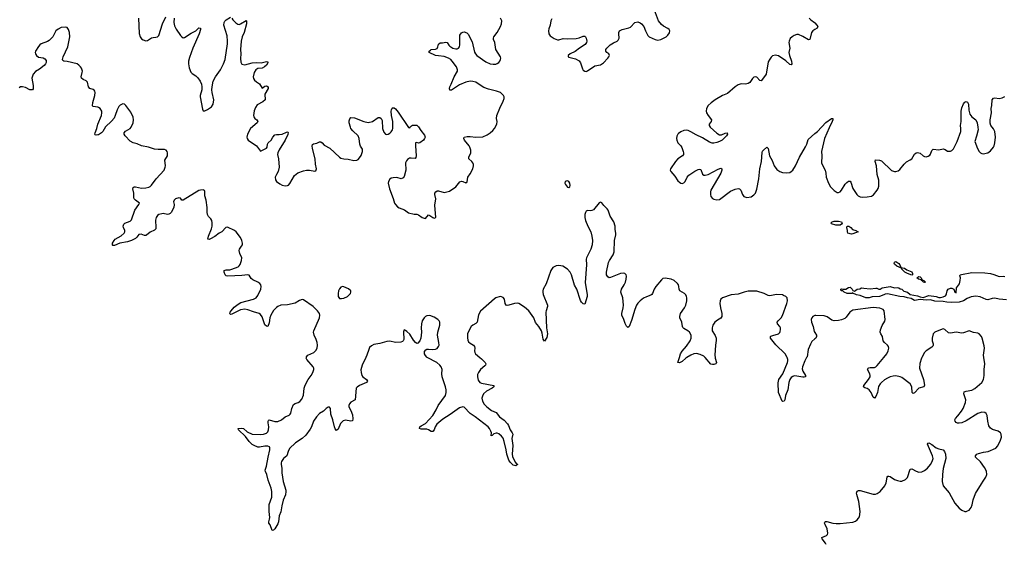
# Model space of a CAD drawing. Header units: inches. Extents: x 1771465 to 1971076, y 472029 to 643563.
# Tile 73 of 127: x 1818910 to 1832641, y 627409 to 634707. Entities that reach past the tile are written whole.
import ezdxf

# ---------------------------------------------------------------- set-up
doc = ezdxf.new("R2010")
doc.units = ezdxf.units.IN
doc.header["$MEASUREMENT"] = 0
for name, color, linetype in [('B8613', 7, 'Continuous'), ('B8622', 7, 'Continuous'), ('B8623', 7, 'Continuous'), ('B8632', 7, 'Continuous'), ('B8633', 7, 'Continuous')]:
    doc.layers.add(name, color=color, linetype=linetype)

msp = doc.modelspace()

# ---------------------------------------------------------------- linework, layer by layer
at = {"layer": 'B8613', "color": 6, "elevation": 400}
for points in [[(1820000, 633486), (1819935, 633495), (1819925, 633505), (1819928, 633552), (1819956, 633650), (1819960, 633690), (1819956, 633710), (1819947, 633727), (1819935, 633735), (1819887, 633750), (1819871, 633770), (1819855, 633835), (1819835, 633855), (1819795, 633875), (1819773, 633893), (1819765, 633910), (1819783, 633970), (1819784, 633990), (1819772, 634030), (1819758, 634050), (1819735, 634075), (1819709, 634090), (1819570, 634123), (1819527, 634127), (1819510, 634139), (1819506, 634150), (1819515, 634190), (1819580, 634330), (1819611, 634470), (1819606, 634530), (1819591, 634571), (1819570, 634596), (1819550, 634605), (1819490, 634596), (1819445, 634575), (1819416, 634550), (1819372, 634470), (1819323, 634417), (1819299, 634401), (1819210, 634370), (1819190, 634356), (1819170, 634334), (1819130, 634270), (1819126, 634250), (1819129, 634230), (1819142, 634210), (1819170, 634187), (1819235, 634175), (1819262, 634162), (1819277, 634137), (1819277, 634110), (1819269, 634090), (1819252, 634068), (1819184, 634016), (1819130, 633983), (1819098, 633950), (1819081, 633890), (1819098, 633790), (1819098, 633742), (1819090, 633729), (1819050, 633731), (1818990, 633760), (1818950, 633772), (1818923, 633770), (1818901, 633759)], [(1820000, 633102), (1819978, 633098), (1819963, 633103), (1819958, 633110), (1819963, 633130), (1819987, 633190), (1820000, 633250)]]:
    msp.add_lwpolyline(points, dxfattribs=at)
at = {"layer": 'B8622', "color": 6, "elevation": 400}
for points in [[(1823738, 630000), (1823686, 629890), (1823668, 629828), (1823670, 629790), (1823681, 629750), (1823696, 629730), (1823745, 629690), (1823761, 629670), (1823747, 629650), (1823650, 629608), (1823614, 629586), (1823604, 629570), (1823590, 629410), (1823526, 629374), (1823507, 629353), (1823500, 629330), (1823501, 629310), (1823530, 629259), (1823550, 629199), (1823555, 629145), (1823550, 629116), (1823530, 629113), (1823454, 629126), (1823423, 629117), (1823401, 629099), (1823383, 629077), (1823350, 629000), (1823330, 628981), (1823310, 629004), (1823299, 629030), (1823278, 629130), (1823249, 629210), (1823242, 629290), (1823230, 629306), (1823210, 629306), (1823186, 629290), (1823148, 629252), (1823090, 629217), (1823050, 629172), (1823007, 629110), (1822979, 629030), (1822962, 628998), (1822902, 628918), (1822850, 628872), (1822755, 628810), (1822674, 628730), (1822654, 628690), (1822634, 628626), (1822590, 628589), (1822563, 628550), (1822557, 628530), (1822555, 628510), (1822565, 628450), (1822565, 628390), (1822584, 628270), (1822620, 628150), (1822622, 628130), (1822617, 628083), (1822586, 628010), (1822565, 627930), (1822552, 627848), (1822530, 627790), (1822519, 627710), (1822510, 627679), (1822470, 627610), (1822450, 627592), (1822430, 627589), (1822405, 627665), (1822384, 627690), (1822383, 627710), (1822395, 627745), (1822398, 627770), (1822389, 627850), (1822387, 627950), (1822426, 628050), (1822427, 628130), (1822417, 628177), (1822374, 628290), (1822357, 628370), (1822336, 628410), (1822333, 628430), (1822354, 628486), (1822373, 628610), (1822399, 628710), (1822399, 628739), (1822392, 628752), (1822370, 628761), (1822330, 628762), (1822252, 628748), (1822230, 628750), (1822178, 628770), (1822150, 628787), (1822108, 628830), (1822057, 628897), (1821959, 628990), (1821956, 629010), (1822007, 629013), (1822030, 629007), (1822084, 628964), (1822150, 628930), (1822264, 628924), (1822309, 628931), (1822350, 628945), (1822370, 628963), (1822381, 628990), (1822383, 629030), (1822374, 629090), (1822375, 629110), (1822380, 629120), (1822390, 629129), (1822470, 629105), (1822510, 629105), (1822562, 629130), (1822610, 629170), (1822667, 629193), (1822684, 629210), (1822690, 629223), (1822705, 629290), (1822730, 629344), (1822750, 629357), (1822793, 629370), (1822815, 629385), (1822843, 629417), (1822867, 629473), (1822879, 629570), (1822890, 629613), (1822933, 629690), (1822976, 629750), (1822998, 629790), (1823011, 629830), (1823010, 629850), (1823001, 629870), (1822916, 629970), (1822907, 629990), (1822908, 630000)], [(1825327, 630000), (1825350, 629981), (1825402, 629930), (1825411, 629910), (1825406, 629890), (1825398, 629882), (1825338, 629830), (1825306, 629790), (1825296, 629764), (1825292, 629730), (1825303, 629683), (1825329, 629650), (1825350, 629639), (1825524, 629610), (1825521, 629590), (1825501, 629570), (1825419, 629530), (1825377, 629490), (1825362, 629458), (1825356, 629430), (1825364, 629390), (1825389, 629350), (1825426, 629310), (1825490, 629261), (1825553, 629230), (1825602, 629170), (1825665, 629125), (1825713, 629073), (1825728, 629050), (1825751, 628990), (1825779, 628950), (1825786, 628930), (1825774, 628870), (1825786, 628770), (1825778, 628650), (1825781, 628621), (1825820, 628540), (1825838, 628518), (1825851, 628511), (1825850, 628508), (1825830, 628490), (1825790, 628498), (1825750, 628541), (1825732, 628570), (1825702, 628650), (1825694, 628710), (1825666, 628830), (1825650, 628873), (1825630, 628900), (1825590, 628934), (1825570, 628943), (1825556, 628944), (1825523, 628937), (1825497, 628910), (1825487, 628907), (1825488, 628950), (1825482, 628970), (1825462, 629010), (1825445, 629030), (1825262, 629170), (1825190, 629218), (1825110, 629306), (1825090, 629312), (1825043, 629297), (1824914, 629206), (1824810, 629139), (1824729, 629070), (1824704, 629030), (1824690, 628989), (1824670, 628968), (1824650, 628968), (1824612, 628992), (1824590, 628998), (1824510, 629001), (1824486, 629010), (1824492, 629030), (1824510, 629048), (1824570, 629081), (1824672, 629190), (1824720, 629270), (1824746, 629330), (1824846, 629470), (1824856, 629510), (1824856, 629550), (1824849, 629590), (1824803, 629730), (1824799, 629770), (1824800, 629830), (1824788, 629870), (1824770, 629893), (1824729, 629930), (1824592, 630000)], [(1828215, 630000), (1828198, 629990), (1828150, 629945), (1828130, 629933), (1828110, 629925), (1828090, 629928), (1828111, 630000)], [(1828609, 630000), (1828610, 629990), (1828629, 629930), (1828624, 629916), (1828618, 629910), (1828590, 629903), (1828570, 629902), (1828550, 629907), (1828470, 630000), (1828469, 630000)], [(1829884, 630000), (1829857, 629950), (1829825, 629870), (1829823, 629843), (1829830, 629810), (1829868, 629750), (1829870, 629730), (1829850, 629723), (1829830, 629723), (1829750, 629740), (1829710, 629742), (1829690, 629736), (1829670, 629719), (1829650, 629690), (1829636, 629650), (1829621, 629550), (1829591, 629470), (1829582, 629410), (1829570, 629388), (1829550, 629384), (1829545, 629390), (1829490, 629510), (1829487, 629647), (1829497, 629690), (1829551, 629770), (1829617, 629930), (1829624, 629950), (1829624, 629970), (1829613, 630000)]]:
    msp.add_lwpolyline(points, dxfattribs=at)
at = {"layer": 'B8623', "color": 6, "elevation": 400}
for points in [[(1826330, 634717), (1826317, 634690), (1826310, 634630), (1826290, 634580), (1826284, 634550), (1826289, 634510), (1826310, 634483), (1826364, 634444), (1826410, 634428), (1826430, 634428), (1826490, 634447), (1826550, 634442), (1826670, 634446), (1826710, 634455), (1826770, 634478), (1826790, 634479), (1826800, 634470), (1826812, 634450), (1826817, 634410), (1826813, 634387), (1826798, 634362), (1826716, 634310), (1826657, 634263), (1826588, 634230), (1826560, 634210), (1826560, 634190), (1826570, 634183), (1826660, 634160), (1826712, 634132), (1826730, 634108), (1826760, 634020), (1826770, 634004), (1826790, 633989), (1826810, 633987), (1826830, 633996), (1826930, 634062), (1827010, 634078), (1827050, 634108), (1827111, 634170), (1827127, 634190), (1827134, 634210), (1827125, 634230), (1827098, 634250), (1827082, 634270), (1827085, 634290), (1827099, 634310), (1827145, 634355), (1827190, 634384), (1827244, 634410), (1827257, 634423), (1827268, 634450), (1827264, 634510), (1827266, 634530), (1827275, 634550), (1827310, 634570), (1827406, 634594), (1827430, 634604), (1827490, 634668), (1827530, 634676), (1827564, 634664), (1827583, 634650), (1827612, 634612), (1827638, 634550), (1827670, 634489), (1827690, 634469), (1827770, 634429), (1827810, 634421), (1827850, 634431), (1827924, 634470), (1827950, 634490), (1827974, 634526), (1827976, 634550), (1827967, 634570), (1827950, 634585), (1827890, 634618), (1827860, 634640), (1827819, 634690), (1827762, 634842)], [(1820566, 634730), (1820574, 634514), (1820590, 634466), (1820610, 634442), (1820630, 634427), (1820670, 634412), (1820690, 634416), (1820750, 634452), (1820770, 634460), (1820810, 634462), (1820830, 634468), (1820850, 634486), (1820903, 634650), (1820950, 634749)], [(1821066, 634730), (1821061, 634670), (1821070, 634620), (1821090, 634573), (1821150, 634489), (1821170, 634466), (1821190, 634456), (1821210, 634460), (1821301, 634519), (1821366, 634554), (1821410, 634594), (1821430, 634591), (1821430, 634570), (1821414, 634510), (1821324, 634310), (1821279, 634181), (1821266, 634130), (1821264, 634090), (1821274, 634034), (1821297, 633977), (1821317, 633957), (1821366, 633926), (1821395, 633895), (1821428, 633850), (1821443, 633810), (1821452, 633770), (1821452, 633730), (1821427, 633650), (1821425, 633630), (1821459, 633459), (1821470, 633438), (1821490, 633436), (1821530, 633454), (1821586, 633494), (1821610, 633530), (1821617, 633590), (1821595, 633690), (1821591, 633730), (1821594, 633770), (1821609, 633850), (1821640, 633910), (1821710, 634010), (1821753, 634090), (1821774, 634150), (1821807, 634370), (1821810, 634410), (1821801, 634481), (1821758, 634630), (1821760, 634670), (1821770, 634688), (1821790, 634705), (1821850, 634741)], [(1821870, 634726), (1821884, 634704), (1821922, 634662), (1821950, 634643), (1821970, 634642), (1821990, 634649), (1822070, 634697), (1822074, 634690), (1822071, 634650), (1822038, 634530), (1822011, 634470), (1821999, 634410), (1821990, 634290), (1821993, 634230), (1821988, 634168), (1821993, 634113), (1822010, 634087), (1822050, 634079), (1822154, 634106), (1822209, 634109), (1822275, 634105), (1822350, 634123), (1822370, 634121), (1822370, 634105), (1822350, 634072), (1822323, 634050), (1822290, 634033), (1822230, 634027), (1822203, 634010), (1822178, 633970), (1822168, 633910), (1822170, 633888), (1822183, 633863), (1822210, 633839), (1822253, 633813), (1822290, 633753), (1822330, 633780), (1822350, 633787), (1822373, 633773), (1822376, 633750), (1822330, 633670), (1822327, 633650), (1822333, 633610), (1822331, 633589), (1822300, 633560), (1822221, 633519), (1822197, 633483), (1822182, 633438), (1822171, 633370), (1822174, 633353), (1822190, 633330), (1822216, 633310), (1822230, 633290), (1822220, 633270), (1822127, 633190), (1822088, 633110), (1822078, 633070), (1822083, 633050), (1822096, 633030), (1822210, 632950), (1822270, 632874), (1822350, 632917), (1822359, 632930), (1822366, 632970), (1822374, 632990), (1822415, 633030), (1822440, 633070), (1822470, 633101), (1822490, 633107), (1822530, 633107), (1822570, 633113), (1822630, 633140), (1822650, 633142), (1822655, 633135), (1822650, 633108), (1822614, 633030), (1822530, 632894), (1822509, 632850), (1822507, 632830), (1822521, 632770), (1822527, 632650), (1822514, 632590), (1822490, 632550), (1822474, 632510), (1822477, 632477), (1822492, 632452), (1822539, 632419), (1822570, 632402), (1822610, 632392), (1822644, 632396), (1822658, 632402), (1822678, 632422), (1822744, 632536), (1822789, 632571), (1822870, 632602), (1822910, 632610), (1822952, 632612), (1823025, 632595), (1823039, 632601), (1823046, 632614), (1823047, 632630), (1823035, 632695), (1823032, 632770), (1822993, 632910), (1822987, 632950), (1822993, 632967), (1823005, 632975), (1823052, 632988), (1823090, 633005), (1823110, 633006), (1823130, 632990), (1823158, 632958), (1823235, 632915), (1823369, 632789), (1823390, 632776), (1823430, 632767), (1823490, 632765), (1823570, 632743), (1823610, 632749), (1823630, 632760), (1823650, 632780), (1823670, 632816), (1823690, 632870), (1823690, 632902), (1823664, 632944), (1823653, 632970), (1823644, 633050), (1823630, 633090), (1823556, 633156), (1823530, 633190), (1823522, 633210), (1823503, 633270), (1823503, 633297), (1823514, 633326), (1823530, 633342), (1823580, 633340), (1823710, 633288), (1823770, 633275), (1823830, 633290), (1823910, 633342), (1823930, 633344), (1823950, 633330), (1823964, 633304), (1823970, 633190), (1823990, 633139), (1824013, 633113), (1824030, 633109), (1824050, 633112), (1824070, 633124), (1824090, 633143), (1824108, 633170), (1824114, 633190), (1824112, 633290), (1824094, 633370), (1824091, 633430), (1824094, 633450), (1824106, 633474), (1824110, 633478), (1824130, 633478), (1824150, 633464), (1824190, 633417), (1824330, 633206), (1824350, 633201), (1824361, 633219), (1824390, 633235), (1824450, 633236), (1824470, 633213), (1824502, 633162), (1824557, 633097), (1824564, 633070), (1824557, 633050), (1824540, 633030), (1824490, 632992), (1824470, 632987), (1824446, 632994), (1824430, 632990), (1824428, 632948), (1824438, 632810), (1824435, 632785), (1824427, 632773), (1824370, 632779), (1824345, 632775), (1824320, 632760), (1824302, 632738), (1824289, 632710), (1824294, 632610), (1824270, 632522), (1824257, 632503), (1824250, 632496), (1824230, 632491), (1824170, 632506), (1824117, 632503), (1824090, 632499), (1824070, 632486), (1824052, 632450), (1824050, 632430), (1824065, 632350), (1824117, 632217), (1824138, 632150), (1824150, 632129), (1824178, 632098), (1824203, 632083), (1824277, 632057), (1824330, 632015), (1824410, 631998), (1824450, 631998), (1824470, 631989), (1824524, 631950), (1824550, 631940), (1824570, 631938), (1824610, 631986), (1824630, 631977), (1824670, 631948), (1824690, 631940), (1824711, 631950), (1824699, 632121), (1824715, 632210), (1824698, 632270), (1824701, 632290), (1824711, 632310), (1824730, 632322), (1824750, 632322), (1824830, 632299), (1824905, 632315), (1824990, 632379), (1825050, 632448), (1825070, 632456), (1825090, 632454), (1825130, 632432), (1825150, 632445), (1825160, 632510), (1825190, 632557), (1825227, 632630), (1825237, 632670), (1825237, 632690), (1825231, 632710), (1825217, 632730), (1825172, 632770), (1825172, 632790), (1825202, 632850), (1825201, 632890), (1825189, 632930), (1825178, 632950), (1825115, 633030), (1825105, 633050), (1825108, 633070), (1825150, 633078), (1825190, 633078), (1825271, 633069), (1825370, 633073), (1825430, 633101), (1825470, 633128), (1825510, 633163), (1825531, 633190), (1825562, 633250), (1825569, 633290), (1825561, 633330), (1825566, 633370), (1825607, 633473), (1825654, 633570), (1825667, 633610), (1825667, 633630), (1825657, 633650), (1825640, 633670), (1825613, 633690), (1825560, 633710), (1825450, 633738), (1825384, 633764), (1825345, 633785), (1825270, 633834), (1825230, 633847), (1825190, 633848), (1825130, 633836), (1825043, 633797), (1824930, 633726), (1824910, 633725), (1824906, 633746), (1824910, 633770), (1824925, 633810), (1824969, 633911), (1825014, 633990), (1825017, 634010), (1825003, 634050), (1824943, 634130), (1824924, 634150), (1824892, 634172), (1824830, 634195), (1824750, 634201), (1824710, 634210), (1824622, 634250), (1824619, 634270), (1824637, 634283), (1824650, 634290), (1824710, 634294), (1824730, 634307), (1824742, 634330), (1824752, 634368), (1824775, 634385), (1824806, 634386), (1824854, 634394), (1824870, 634387), (1824894, 634350), (1824910, 634336), (1824950, 634311), (1824990, 634301), (1825010, 634301), (1825030, 634308), (1825043, 634330), (1825050, 634356), (1825046, 634466), (1825050, 634490), (1825070, 634526), (1825090, 634535), (1825110, 634536), (1825144, 634524), (1825164, 634504), (1825219, 634399), (1825253, 634253), (1825265, 634230), (1825285, 634210), (1825410, 634121), (1825470, 634093), (1825513, 634087), (1825550, 634088), (1825570, 634095), (1825590, 634109), (1825607, 634130), (1825616, 634150), (1825619, 634170), (1825614, 634190), (1825552, 634290), (1825536, 634390), (1825519, 634430), (1825516, 634450), (1825521, 634470), (1825568, 634530), (1825615, 634610), (1825630, 634650), (1825632, 634690), (1825616, 634730)], [(1829918, 634730), (1829944, 634704), (1829994, 634670), (1830000, 634663)], [(1830000, 634569), (1829969, 634551), (1829953, 634530), (1829930, 634429), (1829910, 634426), (1829830, 634475), (1829770, 634500), (1829750, 634500), (1829710, 634486), (1829681, 634470), (1829655, 634445), (1829639, 634410), (1829636, 634390), (1829648, 634310), (1829636, 634250), (1829644, 634210), (1829673, 634130), (1829677, 634090), (1829670, 634078), (1829650, 634083), (1829595, 634135), (1829490, 634201), (1829470, 634209), (1829450, 634212), (1829410, 634201), (1829390, 634185), (1829370, 634159), (1829350, 634119), (1829318, 633950), (1829270, 633877), (1829250, 633857), (1829230, 633858), (1829190, 633905), (1829170, 633910), (1829150, 633904), (1829130, 633889), (1829090, 633832), (1829070, 633817), (1829031, 633809), (1828970, 633814), (1828930, 633798), (1828890, 633771), (1828780, 633680), (1828710, 633649), (1828611, 633590), (1828552, 633550), (1828510, 633510), (1828487, 633470), (1828483, 633430), (1828488, 633410), (1828510, 633370), (1828556, 633310), (1828553, 633290), (1828525, 633250), (1828526, 633230), (1828538, 633210), (1828630, 633125), (1828670, 633101), (1828698, 633102), (1828750, 633125), (1828775, 633130), (1828780, 633110), (1828766, 633090), (1828707, 633030), (1828671, 633009), (1828630, 632994), (1828590, 632986), (1828567, 632987), (1828530, 632998), (1828430, 633062), (1828342, 633102), (1828270, 633145), (1828230, 633161), (1828210, 633165), (1828170, 633162), (1828130, 633146), (1828098, 633122), (1828087, 633110), (1828076, 633084), (1828070, 633050), (1828072, 633030), (1828088, 632990), (1828129, 632949), (1828145, 632925), (1828163, 632870), (1828168, 632850), (1828166, 632830), (1828152, 632808), (1828090, 632770), (1828055, 632730), (1827988, 632630), (1827982, 632610), (1827989, 632590), (1828044, 632524), (1828090, 632459), (1828110, 632441), (1828130, 632430), (1828150, 632426), (1828170, 632434), (1828190, 632450), (1828220, 632510), (1828242, 632538), (1828324, 632596), (1828370, 632621), (1828390, 632625), (1828410, 632617), (1828432, 632552), (1828450, 632541), (1828470, 632539), (1828510, 632551), (1828650, 632624), (1828690, 632639), (1828704, 632630), (1828704, 632624), (1828703, 632610), (1828687, 632570), (1828547, 632330), (1828542, 632310), (1828544, 632270), (1828550, 632245), (1828570, 632216), (1828590, 632204), (1828630, 632195), (1828670, 632203), (1828822, 632318), (1828890, 632347), (1828930, 632354), (1828950, 632350), (1828968, 632330), (1828990, 632270), (1829010, 632244), (1829050, 632230), (1829110, 632239), (1829150, 632265), (1829170, 632290), (1829190, 632347), (1829218, 632490), (1829231, 632629), (1829254, 632730), (1829262, 632858), (1829267, 632873), (1829282, 632890), (1829330, 632929), (1829349, 632910), (1829368, 632808), (1829403, 632743), (1829433, 632670), (1829470, 632620), (1829510, 632590), (1829550, 632578), (1829610, 632573), (1829650, 632579), (1829670, 632589), (1829690, 632610), (1829730, 632668), (1829784, 632790), (1829870, 632935), (1829886, 632970), (1829904, 633036), (1830000, 633119)], [(1822908, 630000), (1822908, 630010), (1822929, 630031), (1823011, 630069), (1823042, 630098), (1823060, 630130), (1823065, 630170), (1823058, 630210), (1823045, 630250), (1823017, 630310), (1823009, 630350), (1823013, 630370), (1823091, 630550), (1823097, 630590), (1823091, 630610), (1823062, 630650), (1823004, 630710), (1822870, 630804), (1822850, 630808), (1822810, 630793), (1822750, 630758), (1822645, 630735), (1822550, 630729), (1822510, 630711), (1822490, 630697), (1822447, 630653), (1822410, 630590), (1822399, 630550), (1822390, 630481), (1822370, 630433), (1822350, 630437), (1822330, 630454), (1822290, 630565), (1822270, 630598), (1822250, 630611), (1822170, 630633), (1822090, 630665), (1822050, 630673), (1821990, 630665), (1821870, 630603), (1821850, 630597), (1821843, 630603), (1821840, 630610), (1821846, 630630), (1821858, 630650), (1821902, 630698), (1821956, 630744), (1821996, 630764), (1822170, 630812), (1822208, 630832), (1822230, 630862), (1822274, 630950), (1822277, 630990), (1822271, 631011), (1822258, 631030), (1822229, 631049), (1822160, 631080), (1822139, 631099), (1822110, 631144), (1822093, 631153), (1822010, 631141), (1821814, 631134), (1821790, 631136), (1821777, 631150), (1821760, 631190), (1821762, 631210), (1821790, 631219), (1821842, 631222), (1821870, 631228), (1821956, 631264), (1821970, 631274), (1821986, 631294), (1822004, 631350), (1822007, 631390), (1821978, 631450), (1821969, 631490), (1821975, 631510), (1822005, 631550), (1822015, 631570), (1822016, 631590), (1822010, 631630), (1821991, 631670), (1821930, 631750), (1821904, 631770), (1821807, 631813), (1821786, 631810), (1821729, 631751), (1821690, 631730), (1821633, 631687), (1821570, 631651), (1821550, 631643), (1821534, 631650), (1821542, 631690), (1821586, 631790), (1821594, 631830), (1821594, 631874), (1821588, 631908), (1821577, 631930), (1821544, 631964), (1821528, 631990), (1821524, 632024), (1821524, 632090), (1821512, 632190), (1821491, 632250), (1821494, 632313), (1821487, 632327), (1821470, 632336), (1821430, 632332), (1821410, 632324), (1821190, 632190), (1821170, 632192), (1821150, 632219), (1821130, 632225), (1821081, 632210), (1821063, 632190), (1821057, 632170), (1821065, 632130), (1821058, 632090), (1821021, 632019), (1821010, 632006), (1820990, 631996), (1820970, 631994), (1820910, 632005), (1820890, 632003), (1820850, 631993), (1820830, 631976), (1820812, 631950), (1820805, 631915), (1820810, 631810), (1820806, 631790), (1820788, 631772), (1820730, 631745), (1820677, 631703), (1820670, 631699), (1820650, 631700), (1820602, 631718), (1820570, 631715), (1820543, 631677), (1820523, 631657), (1820470, 631629), (1820415, 631610), (1820306, 631594), (1820230, 631558), (1820210, 631558), (1820203, 631563), (1820204, 631590), (1820225, 631630), (1820242, 631650), (1820327, 631693), (1820367, 631730), (1820378, 631750), (1820377, 631770), (1820358, 631810), (1820355, 631830), (1820363, 631857), (1820374, 631870), (1820450, 631898), (1820470, 631919), (1820517, 632050), (1820573, 632130), (1820579, 632150), (1820525, 632190), (1820507, 632210), (1820502, 632230), (1820500, 632290), (1820488, 632350), (1820492, 632368), (1820504, 632376), (1820523, 632377), (1820610, 632360), (1820670, 632364), (1820710, 632372), (1820730, 632383), (1820750, 632402), (1820811, 632489), (1820923, 632610), (1820940, 632650), (1820944, 632670), (1820936, 632750), (1820972, 632810), (1820973, 632850), (1820967, 632870), (1820952, 632890), (1820930, 632899), (1820843, 632897), (1820790, 632902), (1820708, 632932), (1820610, 632951), (1820550, 632975), (1820490, 632990), (1820450, 633015), (1820380, 633090), (1820368, 633110), (1820369, 633131), (1820387, 633153), (1820450, 633190), (1820466, 633210), (1820490, 633270), (1820499, 633310), (1820491, 633350), (1820460, 633420), (1820390, 633513), (1820370, 633530), (1820350, 633532), (1820330, 633526), (1820310, 633516), (1820290, 633496), (1820267, 633450), (1820242, 633370), (1820225, 633335), (1820189, 633291), (1820108, 633212), (1820070, 633148), (1820050, 633128), (1820010, 633104), (1820000, 633102)], [(1820000, 633250), (1820052, 633370), (1820057, 633410), (1820053, 633430), (1820032, 633470), (1820010, 633485), (1820000, 633486)], [(1828111, 630000), (1828125, 630050), (1828150, 630086), (1828210, 630155), (1828259, 630230), (1828276, 630270), (1828273, 630310), (1828250, 630350), (1828229, 630370), (1828170, 630405), (1828158, 630418), (1828152, 630432), (1828142, 630490), (1828117, 630550), (1828114, 630570), (1828125, 630610), (1828181, 630690), (1828202, 630730), (1828214, 630790), (1828213, 630830), (1828208, 630850), (1828198, 630870), (1828179, 630890), (1828117, 630930), (1828107, 630950), (1828104, 630990), (1828098, 631010), (1828084, 631030), (1828038, 631070), (1827994, 631090), (1827910, 631106), (1827881, 631099), (1827859, 631081), (1827783, 630990), (1827760, 630950), (1827736, 630890), (1827724, 630876), (1827710, 630866), (1827650, 630846), (1827610, 630827), (1827561, 630790), (1827530, 630755), (1827513, 630727), (1827490, 630670), (1827444, 630516), (1827410, 630430), (1827390, 630415), (1827370, 630434), (1827352, 630472), (1827334, 630530), (1827305, 630590), (1827305, 630610), (1827326, 630690), (1827329, 630730), (1827320, 630830), (1827291, 630910), (1827301, 630950), (1827340, 631010), (1827359, 631050), (1827369, 631090), (1827370, 631134), (1827366, 631150), (1827350, 631168), (1827330, 631174), (1827290, 631170), (1827150, 631112), (1827130, 631111), (1827110, 631122), (1827094, 631150), (1827095, 631190), (1827119, 631321), (1827134, 631350), (1827186, 631430), (1827201, 631470), (1827203, 631630), (1827224, 631710), (1827225, 631730), (1827216, 631784), (1827215, 631830), (1827195, 631890), (1827143, 631970), (1827116, 632050), (1827104, 632070), (1827056, 632116), (1827030, 632156), (1827010, 632165), (1826990, 632154), (1826910, 632058), (1826890, 632046), (1826870, 632043), (1826830, 632047), (1826810, 632039), (1826799, 632021), (1826790, 631990), (1826792, 631950), (1826801, 631910), (1826832, 631830), (1826877, 631750), (1826891, 631690), (1826899, 631630), (1826892, 631570), (1826874, 631510), (1826816, 631390), (1826812, 631370), (1826814, 631290), (1826795, 631045), (1826826, 630870), (1826824, 630850), (1826790, 630743), (1826770, 630745), (1826744, 630770), (1826730, 630795), (1826680, 630950), (1826649, 631009), (1826607, 631150), (1826586, 631190), (1826550, 631228), (1826486, 631270), (1826430, 631282), (1826390, 631278), (1826347, 631253), (1826315, 631210), (1826250, 631025), (1826210, 630950), (1826205, 630930), (1826204, 630910), (1826210, 630877), (1826269, 630730), (1826270, 630710), (1826250, 630650), (1826249, 630630), (1826258, 630410), (1826272, 630328), (1826261, 630279), (1826230, 630224), (1826210, 630255), (1826198, 630338), (1826186, 630370), (1826149, 630430), (1826105, 630485), (1826078, 630550), (1826010, 630648), (1825950, 630699), (1825871, 630750), (1825850, 630756), (1825810, 630753), (1825730, 630726), (1825710, 630724), (1825693, 630730), (1825680, 630750), (1825673, 630813), (1825650, 630834), (1825630, 630844), (1825610, 630847), (1825550, 630828), (1825530, 630816), (1825334, 630646), (1825308, 630592), (1825291, 630489), (1825270, 630472), (1825230, 630451), (1825208, 630430), (1825182, 630390), (1825157, 630330), (1825153, 630273), (1825158, 630238), (1825170, 630218), (1825190, 630197), (1825239, 630170), (1825254, 630154), (1825258, 630130), (1825253, 630090), (1825256, 630070), (1825266, 630050), (1825327, 630000)], [(1829613, 630000), (1829610, 630010), (1829585, 630050), (1829454, 630174), (1829381, 630270), (1829382, 630290), (1829386, 630294), (1829414, 630306), (1829490, 630327), (1829510, 630346), (1829517, 630363), (1829521, 630390), (1829518, 630410), (1829509, 630430), (1829477, 630470), (1829475, 630490), (1829487, 630510), (1829529, 630551), (1829550, 630586), (1829610, 630750), (1829617, 630790), (1829611, 630830), (1829593, 630850), (1829564, 630864), (1829547, 630870), (1829465, 630875), (1829370, 630860), (1829350, 630864), (1829292, 630890), (1829190, 630921), (1829070, 630924), (1829011, 630911), (1828930, 630882), (1828830, 630870), (1828711, 630829), (1828688, 630810), (1828680, 630790), (1828676, 630750), (1828682, 630690), (1828704, 630610), (1828704, 630570), (1828690, 630546), (1828642, 630518), (1828605, 630490), (1828578, 630450), (1828565, 630410), (1828568, 630370), (1828607, 630307), (1828624, 630270), (1828625, 630235), (1828612, 630170), (1828604, 630030), (1828609, 630000)], [(1824592, 630000), (1824590, 630001), (1824568, 630028), (1824557, 630050), (1824556, 630084), (1824573, 630107), (1824590, 630115), (1824610, 630117), (1824670, 630112), (1824710, 630117), (1824730, 630126), (1824743, 630137), (1824752, 630150), (1824758, 630170), (1824755, 630210), (1824736, 630310), (1824740, 630350), (1824771, 630450), (1824769, 630490), (1824758, 630510), (1824739, 630530), (1824690, 630561), (1824630, 630585), (1824590, 630580), (1824570, 630571), (1824550, 630553), (1824524, 630510), (1824512, 630468), (1824510, 630410), (1824514, 630350), (1824505, 630270), (1824490, 630233), (1824460, 630200), (1824450, 630195), (1824430, 630206), (1824402, 630242), (1824350, 630323), (1824310, 630361), (1824290, 630375), (1824270, 630382), (1824263, 630357), (1824266, 630250), (1824259, 630230), (1824250, 630222), (1824227, 630213), (1824150, 630210), (1824070, 630224), (1824030, 630223), (1823930, 630195), (1823850, 630179), (1823817, 630163), (1823790, 630138), (1823777, 630110), (1823752, 630030), (1823738, 630000)], [(1830000, 630583), (1829990, 630581), (1829970, 630570), (1829955, 630550), (1829948, 630530), (1829950, 630490), (1829976, 630430), (1829990, 630362), (1830000, 630345)], [(1830000, 630259), (1829959, 630221), (1829936, 630184), (1829906, 630110), (1829890, 630010), (1829884, 630000)], [(1828469, 630000), (1828450, 630017), (1828400, 630040), (1828350, 630053), (1828310, 630048), (1828270, 630032), (1828215, 630000)]]:
    msp.add_lwpolyline(points, dxfattribs=at)
for points in [[(1826550, 632460), (1826530, 632457), (1826519, 632450), (1826513, 632430), (1826522, 632410), (1826550, 632375), (1826570, 632366), (1826581, 632379), (1826586, 632394), (1826582, 632430), (1826570, 632452)], [(1823410, 630987), (1823390, 630980), (1823370, 630958), (1823355, 630930), (1823349, 630891), (1823350, 630850), (1823370, 630823), (1823399, 630819), (1823430, 630824), (1823481, 630850), (1823506, 630870), (1823522, 630890), (1823529, 630910), (1823529, 630930), (1823497, 630957), (1823430, 630985)]]:
    msp.add_lwpolyline(points, close=True, dxfattribs=at)
at = {"layer": 'B8632', "color": 6, "elevation": 400}
for points in [[(1830156, 627390), (1830148, 627410), (1830100, 627470), (1830098, 627490), (1830162, 627518), (1830174, 627530), (1830179, 627550), (1830170, 627610), (1830142, 627670), (1830135, 627690), (1830136, 627704), (1830146, 627714), (1830167, 627713), (1830250, 627690), (1830297, 627683), (1830350, 627683), (1830530, 627704), (1830564, 627716), (1830590, 627734), (1830610, 627759), (1830620, 627780), (1830628, 627810), (1830630, 627850), (1830612, 627990), (1830583, 628090), (1830581, 628110), (1830590, 628134), (1830610, 628144), (1830630, 628143), (1830810, 628095), (1830844, 628096), (1830870, 628102), (1830911, 628130), (1830977, 628210), (1830994, 628250), (1831007, 628333), (1831016, 628344), (1831030, 628347), (1831050, 628339), (1831110, 628300), (1831150, 628282), (1831190, 628275), (1831210, 628276), (1831263, 628297), (1831290, 628325), (1831330, 628440), (1831350, 628445), (1831410, 628413), (1831450, 628400), (1831490, 628406), (1831530, 628424), (1831570, 628457), (1831613, 628507), (1831637, 628550), (1831648, 628590), (1831641, 628630), (1831570, 628790), (1831577, 628803), (1831590, 628808), (1831630, 628786), (1831690, 628738), (1831730, 628724), (1831790, 628713), (1831808, 628690), (1831820, 628650), (1831825, 628590), (1831788, 628450), (1831777, 628370), (1831775, 628270), (1831789, 628210), (1831871, 628111), (1831953, 627970), (1832010, 627898), (1832050, 627869), (1832090, 627854), (1832110, 627853), (1832130, 627860), (1832150, 627873), (1832178, 627910), (1832193, 627947), (1832206, 628014), (1832239, 628101), (1832324, 628236), (1832344, 628276), (1832383, 628330), (1832397, 628370), (1832393, 628413), (1832367, 628467), (1832310, 628543), (1832239, 628610), (1832238, 628630), (1832260, 628650), (1832281, 628659), (1832350, 628679), (1832415, 628690), (1832525, 628735), (1832550, 628767), (1832590, 628846), (1832600, 628890), (1832596, 628930), (1832586, 628950), (1832554, 628970), (1832477, 628997), (1832450, 629016), (1832424, 629044), (1832410, 629110), (1832402, 629190), (1832390, 629216), (1832370, 629234), (1832330, 629238), (1832270, 629220), (1832110, 629114), (1832050, 629089), (1832010, 629082), (1831990, 629083), (1831971, 629091), (1831954, 629110), (1831950, 629130), (1831961, 629150), (1831995, 629185), (1832045, 629250), (1832068, 629290), (1832101, 629370), (1832103, 629410), (1832077, 629490), (1832082, 629518), (1832093, 629527), (1832109, 629531), (1832190, 629544), (1832230, 629565), (1832330, 629649), (1832350, 629691), (1832361, 629750), (1832361, 629830), (1832369, 629910), (1832355, 630000)], [(1831492, 630000), (1831486, 629990), (1831463, 629917), (1831458, 629850), (1831514, 629694), (1831527, 629613), (1831520, 629590), (1831450, 629569), (1831390, 629508), (1831370, 629498), (1831357, 629510), (1831350, 629590), (1831330, 629630), (1831210, 629718), (1831190, 629728), (1831130, 629742), (1831090, 629737), (1831050, 629727), (1831010, 629709), (1830970, 629687), (1830928, 629650), (1830909, 629630), (1830887, 629593), (1830871, 629510), (1830850, 629456), (1830830, 629430), (1830810, 629444), (1830785, 629510), (1830758, 629550), (1830730, 629568), (1830697, 629577), (1830677, 629590), (1830683, 629610), (1830748, 629690), (1830769, 629730), (1830771, 629750), (1830765, 629770), (1830732, 629830), (1830741, 629850), (1830750, 629855), (1830770, 629860), (1830830, 629860), (1830850, 629870), (1830870, 629887), (1830962, 630000)]]:
    msp.add_lwpolyline(points, dxfattribs=at)
at = {"layer": 'B8633', "color": 6}
for points, elevation in [([(1830000, 634663), (1830027, 634630), (1830039, 634610), (1830038, 634602), (1830032, 634588), (1830000, 634569)], 400), ([(1830000, 633119), (1830036, 633150), (1830150, 633274), (1830230, 633329), (1830250, 633330), (1830250, 633310), (1830242, 633290), (1830198, 633202), (1830133, 633050), (1830094, 632870), (1830097, 632810), (1830093, 632710), (1830108, 632670), (1830142, 632610), (1830151, 632570), (1830157, 632510), (1830190, 632430), (1830219, 632379), (1830270, 632325), (1830310, 632300), (1830330, 632299), (1830350, 632309), (1830370, 632331), (1830424, 632416), (1830443, 632437), (1830470, 632455), (1830490, 632457), (1830502, 632442), (1830530, 632354), (1830583, 632270), (1830601, 632250), (1830630, 632237), (1830670, 632233), (1830730, 632236), (1830790, 632249), (1830815, 632265), (1830870, 632329), (1830884, 632356), (1830892, 632388), (1830890, 632469), (1830868, 632550), (1830857, 632670), (1830841, 632730), (1830847, 632753), (1830899, 632750), (1830930, 632739), (1831070, 632607), (1831110, 632589), (1831130, 632589), (1831160, 632600), (1831183, 632617), (1831245, 632695), (1831275, 632725), (1831330, 632755), (1831350, 632770), (1831390, 632835), (1831410, 632853), (1831430, 632857), (1831467, 632847), (1831511, 632811), (1831530, 632800), (1831550, 632797), (1831577, 632803), (1831601, 632819), (1831610, 632832), (1831630, 632886), (1831650, 632901), (1831729, 632891), (1831790, 632906), (1831816, 632896), (1831850, 632876), (1831870, 632873), (1831890, 632875), (1831910, 632885), (1831931, 632909), (1831983, 633010), (1832035, 633150), (1832037, 633190), (1832029, 633230), (1832039, 633290), (1832038, 633430), (1832050, 633480), (1832070, 633532), (1832090, 633556), (1832110, 633566), (1832130, 633557), (1832142, 633530), (1832145, 633445), (1832162, 633390), (1832190, 633352), (1832245, 633310), (1832261, 633270), (1832274, 633210), (1832275, 633170), (1832255, 633085), (1832232, 633010), (1832265, 632910), (1832290, 632868), (1832310, 632850), (1832330, 632841), (1832350, 632839), (1832390, 632846), (1832410, 632853), (1832450, 632881), (1832490, 632930), (1832499, 632950), (1832510, 632990), (1832516, 633070), (1832510, 633150), (1832490, 633188), (1832451, 633230), (1832443, 633263), (1832444, 633310), (1832461, 633410), (1832460, 633470), (1832468, 633512), (1832471, 633589), (1832490, 633613), (1832510, 633617), (1832570, 633609), (1832610, 633617), (1832650, 633637)], 400), ([(1832670, 630801), (1832570, 630814), (1832510, 630827), (1832470, 630823), (1832410, 630803), (1832390, 630806), (1832304, 630844), (1832245, 630855), (1832178, 630842), (1832121, 630819), (1832072, 630790), (1832010, 630770), (1831910, 630763), (1831839, 630770), (1831790, 630780), (1831674, 630786), (1831610, 630801), (1831550, 630798), (1831470, 630805), (1831390, 630795), (1831340, 630820), (1831289, 630830), (1831246, 630846), (1831184, 630850), (1831010, 630886), (1830978, 630882), (1830960, 630870), (1830901, 630850), (1830796, 630844), (1830755, 630830), (1830711, 630829), (1830630, 630863), (1830578, 630870), (1830563, 630883), (1830535, 630890), (1830530, 630898), (1830514, 630890), (1830450, 630893), (1830409, 630910), (1830390, 630927), (1830364, 630930), (1830359, 630950), (1830370, 630957), (1830391, 630951), (1830430, 630953), (1830470, 630976), (1830490, 630981), (1830521, 630950), (1830530, 630931), (1830550, 630925), (1830588, 630950), (1830626, 630954), (1830650, 630971), (1830683, 630963), (1830770, 630954), (1830850, 630966), (1830864, 630964), (1830890, 630951), (1830910, 630951), (1830938, 630970), (1831050, 630987), (1831110, 630972), (1831146, 630974), (1831171, 630970), (1831190, 630956), (1831211, 630950), (1831242, 630922), (1831290, 630907), (1831330, 630879), (1831430, 630859), (1831470, 630845), (1831510, 630837), (1831590, 630862), (1831690, 630847), (1831730, 630836), (1831750, 630836), (1831790, 630845), (1831820, 630860), (1831830, 630871), (1831835, 630885), (1831843, 630930), (1831856, 630950), (1831890, 630966), (1831910, 630964), (1831938, 630950), (1831950, 630911), (1831970, 630902), (1831976, 630970), (1832015, 631025), (1832027, 631070), (1832029, 631109), (1832021, 631139), (1832025, 631150), (1832044, 631156), (1832190, 631184), (1832370, 631178), (1832450, 631170), (1832497, 631157), (1832570, 631128), (1832630, 631133), (1832647, 631127)], 300), ([(1830962, 630000), (1831003, 630050), (1831022, 630090), (1831029, 630129), (1831024, 630150), (1831010, 630169), (1830968, 630208), (1830954, 630230), (1830944, 630290), (1830918, 630330), (1830911, 630350), (1830915, 630385), (1830937, 630443), (1830977, 630503), (1830981, 630530), (1830964, 630650), (1830950, 630670), (1830907, 630687), (1830810, 630694), (1830530, 630657), (1830488, 630632), (1830437, 630563), (1830416, 630544), (1830370, 630524), (1830330, 630514), (1830270, 630511), (1830238, 630518), (1830170, 630567), (1830130, 630579), (1830014, 630586), (1830000, 630583)], 400), ([(1830000, 630345), (1830021, 630310), (1830023, 630290), (1830012, 630270), (1830000, 630259)], 400), ([(1832355, 630000), (1832351, 630030), (1832364, 630130), (1832362, 630162), (1832331, 630270), (1832321, 630290), (1832290, 630328), (1832270, 630337), (1832210, 630348), (1832150, 630371), (1832070, 630342), (1832050, 630340), (1831970, 630354), (1831890, 630337), (1831863, 630343), (1831810, 630388), (1831790, 630396), (1831750, 630384), (1831672, 630350), (1831650, 630330), (1831635, 630270), (1831634, 630230), (1831647, 630190), (1831648, 630170), (1831643, 630157), (1831630, 630142), (1831551, 630090), (1831529, 630070), (1831492, 630000)], 400)]:
    msp.add_lwpolyline(points, dxfattribs=dict(at, elevation=elevation))
at = {"layer": 'B8633', "color": 6, "elevation": 300}
for points in [[(1830290, 631843), (1830230, 631862), (1830222, 631870), (1830241, 631890), (1830270, 631898), (1830330, 631898), (1830370, 631891), (1830380, 631870), (1830370, 631855), (1830350, 631843)], [(1830510, 631717), (1830458, 631730), (1830452, 631750), (1830456, 631770), (1830445, 631810), (1830449, 631831), (1830472, 631830), (1830499, 631810), (1830524, 631784), (1830570, 631770), (1830602, 631750), (1830530, 631723)], [(1831350, 631148), (1831290, 631169), (1831256, 631190), (1831210, 631230), (1831209, 631249), (1831193, 631247), (1831177, 631257), (1831141, 631270), (1831110, 631300), (1831105, 631310), (1831110, 631327), (1831130, 631336), (1831170, 631310), (1831185, 631290), (1831195, 631265), (1831194, 631254), (1831250, 631246), (1831282, 631222), (1831350, 631192), (1831362, 631170), (1831363, 631157), (1831361, 631150)], [(1831495, 631075), (1831503, 631077), (1831521, 631070), (1831541, 631050), (1831530, 631046), (1831508, 631050), (1831503, 631063), (1831486, 631070), (1831480, 631080), (1831445, 631090), (1831423, 631110), (1831450, 631128), (1831470, 631125), (1831482, 631110)]]:
    msp.add_lwpolyline(points, close=True, dxfattribs=at)

doc.saveas('drawing.dxf')
